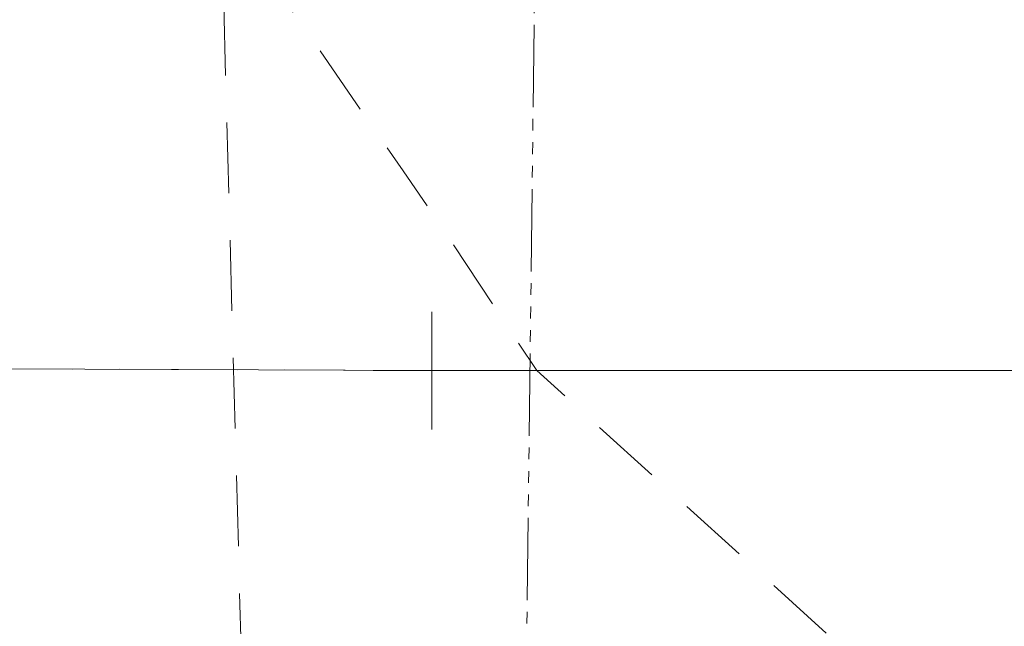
# Model space of a CAD drawing. Extents: x 146022 to 147316, y 438423 to 438809.
# Tile 96 of 256: x 146968.61 to 146977, y 438636.25 to 438641.42. Entities that reach past the tile are written whole.
import ezdxf

# ---------------------------------------------------------------- set-up
doc = ezdxf.new("R2010")
doc.units = 0
doc.header["$MEASUREMENT"] = 0
for name, pattern in [('DGN Style 2', [1.00281, 0.601686, -0.401124]), ('DGN Style 3', [1.403934, 1.00281, -0.401124]), ('stream', [1.399997, 0.699999, -0.1, 0.1, -0.1, 0.1, -0.1, 0.1, -0.1])]:
    doc.linetypes.add(name, pattern=pattern)
for name, color, linetype, lineweight in [('BR_X_SV_Deck_Top', 230, 'DGN Style 3', 0), ('DR_X_Ditch', 133, 'stream', 0), ('PM_X_Edge_Line', 40, 'Continuous', 0), ('PV_X_EOP', 7, 'DGN Style 3', 0), ('SV_X_Toe_of_Slope', 193, 'DGN Style 2', 0)]:
    doc.layers.add(name, color=color, linetype=linetype, lineweight=lineweight)
doc.layers.add('SV_X_Shot_Marker (Construction)', color=40, linetype='Continuous', lineweight=0, transparency=0.5)

# ---------------------------------------------------------------- blocks, each defined once
blk = doc.blocks.new('SVPT_937')
at = {"layer": 'SV_X_Shot_Marker (Construction)', "transparency": 33554495}
for p, q in [((0, 0.025), (0, -0.025)), ((-0.025, 0), (0.025, 0))]:
    blk.add_line(p, q, dxfattribs=at)
blk.add_point((0, 0), dxfattribs=at)
blk = doc.blocks.new('SVPT_938')
at = {"layer": 'SV_X_Shot_Marker (Construction)', "transparency": 33554495}
for p, q in [((0, 0.025), (0, -0.025)), ((-0.025, 0), (0.025, 0))]:
    blk.add_line(p, q, dxfattribs=at)
blk.add_point((0, 0), dxfattribs=at)
blk = doc.blocks.new('*U1358', base_point=(146987.069, 438628.4955, 1138.493))
at = {"layer": 'BR_X_SV_Deck_Top', "color": 136, "linetype": 'DGN Style 2', "lineweight": 0, "elevation": 1137.9, "flags": 128}
blk.add_lwpolyline([(147087.9307, 438644.8512), (147087.884, 438645.0117), (147087.8744, 438645.0326), (147087.8655, 438645.0262), (147087.8573, 438644.9926), (147087.8498, 438644.9319), (147087.8309, 438644.7336), (147087.7009, 438644.6684), (147087.3249, 438644.6213), (147086.703, 438644.5924), (147085.8353, 438644.5818), (147078.1641, 438644.5676), (147068.0555, 438644.5453), (147065.1392, 438644.5407), (147062.0285, 438644.5393), (147058.7236, 438644.5411), (147055.2243, 438644.5462), (147045.6338, 438644.5641), (147037.8772, 438644.5774), (147036.6395, 438644.5789), (147030.4092, 438644.5855), (147028.6325, 438644.5882), (147019.7571, 438644.6021), (147019.533, 438643.817), (147019.4852, 438643.653), (147019.3915, 438643.3507), (147019.1323, 438642.5865), (147007.4166, 438642.5419), (147004.7065, 438642.5337), (147001.5975, 438642.5283), (146998.0894, 438642.5257), (146983.2312, 438642.5299), (146976.863, 438642.5325), (146974.1851, 438642.5343), (146972.6963, 438642.5367), (146972.1676, 438642.5367), (146971.5952, 438642.5338), (146971.4516, 438642.5334), (146971.2871, 438642.5332), (146971.1018, 438642.5332), (146970.1882, 438642.5336), (146970.3298, 438642.3532), (146970.3895, 438642.2715), (146970.5079, 438642.1036), (146970.6851, 438641.8497), (146970.9211, 438641.5096), (146971.6286, 438640.488), (146971.8769, 438640.1285), (146972.091, 438639.8163), (146972.2709, 438639.5514), (146973.0173, 438638.4281), (146978.8698, 438633.1223), (146980.0241, 438632.0667), (146980.9788, 438631.1739), (146981.734, 438630.4437), (146982.2895, 438629.8763), (146984.4164, 438627.6079), (146976.4473, 438620.3325), (146973.8743, 438617.9847), (146973.2196, 438617.3884), (146972.986, 438617.1773), (146972.8785, 438617.0905), (146972.8488, 438617.0519), (146972.8265, 438617.0203), (146972.796, 438616.9769), (146972.7038, 438616.8456), (146972.6416, 438616.7638), (146972.5241, 438616.6168), (146972.3512, 438616.4046), (146972.123, 438616.1272), (146971.4407, 438615.3007), (146971.2151, 438615.0274), (146970.9446, 438614.7007), (146970.8999, 438614.6473), (146970.832, 438614.5692), (146972.1212, 438614.5575), (146972.7252, 438614.5522), (146974.9424, 438614.5328), (146976.7143, 438614.5163), (146983.0424, 438614.4567), (146993.9547, 438614.3537), (146997.638, 438614.3195), (147000.5035, 438614.2942), (147002.5513, 438614.2776), (147003.7815, 438614.2699), (147006.8525, 438614.2564), (147007.853, 438614.2485), (147010.2123, 438614.2234), (147016.2748, 438614.1505), (147017.7612, 438613.4929), (147018.0604, 438613.3498), (147018.3208, 438613.2025), (147018.5426, 438613.0509), (147018.7256, 438612.8951), (147019.4895, 438612.1578), (147028.6896, 438612.0979), (147032.1259, 438612.0762), (147033.4641, 438612.0684), (147034.549, 438612.0627), (147037.1043, 438612.05), (147038.386, 438612.043), (147046.1121, 438611.9947), (147055.5672, 438611.9336), (147059.0011, 438611.9113), (147062.2113, 438611.8904), (147067.961, 438611.8526), (147077.489, 438611.7899), (147081.2466, 438611.7692), (147085.4964, 438611.756), (147086.4644, 438611.7429), (147087.1556, 438611.7097), (147087.5699, 438611.6565), (147087.7075, 438611.5832), (147087.7055, 438611.2923), (147087.7082, 438611.2521), (147087.7131, 438611.2408), (147087.7204, 438611.2582), (147087.7597, 438611.4066)], dxfattribs=at)

msp = doc.modelspace()

# ---------------------------------------------------------------- linework, layer by layer
at = {"layer": 'DR_X_Ditch'}
msp.add_polyline3d([(146973.75, 438731.954, 1117.291), (146972.809, 438698.491, 1117.633), (146973.262, 438663.771, 1117.742), (146972.884, 438632.254, 1117.536), (146974.278, 438594.209, 1117.783), (146975.786, 438570.627, 1117.896), (146976.461, 438544.062, 1117.911)], dxfattribs=at)
at = {"layer": 'PM_X_Edge_Line', "color": 7}
msp.add_polyline3d([(146886.583, 438638.727, 1139.055), (146912.122, 438638.566, 1138.71), (146942.789, 438638.558, 1138.288), (146972.122, 438638.428, 1137.912), (147002.487, 438638.432, 1137.505), (147032.245, 438638.471, 1137.036), (147062.323, 438638.186, 1136.496), (147087.667, 438638.11, 1136.086)], dxfattribs=at)
at = {"layer": 'PV_X_EOP'}
msp.add_polyline3d([(146886.583, 438638.727, 1139.055), (146912.122, 438638.566, 1138.71), (146942.789, 438638.558, 1138.288), (146972.122, 438638.428, 1137.912), (147002.487, 438638.432, 1137.505), (147032.245, 438638.471, 1137.036), (147062.323, 438638.186, 1136.496), (147087.667, 438638.11, 1136.086)], dxfattribs=at)
at = {"layer": 'SV_X_Toe_of_Slope'}
msp.add_polyline3d([(146968.886, 438731.34, 1117.613), (146969.845, 438696.749, 1117.507), (146969.752, 438663.597, 1117.696), (146970.595, 438632.404, 1117.751), (146971.973, 438594.554, 1117.954), (146973.061, 438570.113, 1117.998), (146972.846, 438544.054, 1118.176)], dxfattribs=at)

# ---------------------------------------------------------------- block references
at = {"layer": 'BR_X_SV_Deck_Top'}
msp.add_blockref('*U1358', (146987.069, 438628.4955, 1138.493), dxfattribs=at)
at = {"layer": 'SV_X_Shot_Marker (Construction)', "transparency": 33554495, "xscale": 20, "yscale": 20, "zscale": 20}
for name in ['SVPT_937', 'SVPT_938']:
    msp.add_blockref(name, (146972.122, 438638.428, 1137.912), dxfattribs=at)

doc.saveas('drawing.dxf')
